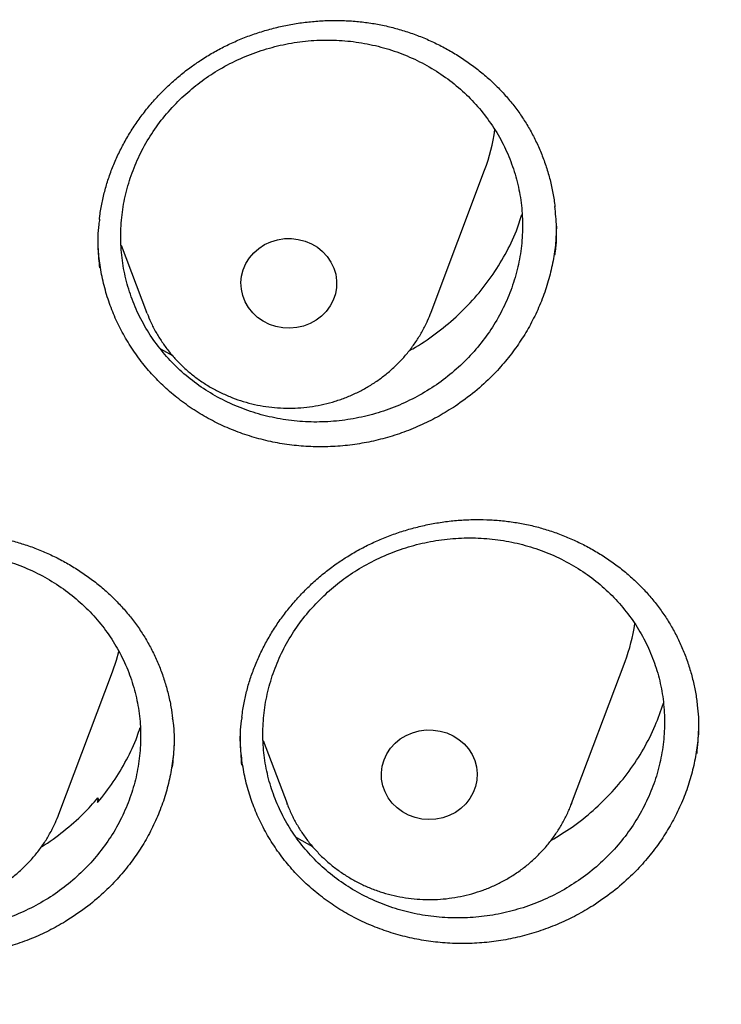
# Model space of a CAD drawing. Header units: millimetres. Extents: x 8 to 806, y 12 to 1720.
# Tile 119 of 128: x 421.44 to 427.3, y 1567.33 to 1575.56. Entities that reach past the tile are written whole.
import ezdxf

# ---------------------------------------------------------------- set-up
doc = ezdxf.new("R2010")
doc.units = ezdxf.units.MM

msp = doc.modelspace()

# ---------------------------------------------------------------- linework, layer by layer
at = {"color": 7, "linetype": 'Continuous', "lineweight": 30}
for p, q in [((424.8751, 1573.1152), (425.3221, 1574.3035)), ((422.2877, 1573.6766), (422.4989, 1573.1152)), ((422.5024, 1573.106), (422.4989, 1573.1152)), ((422.615, 1572.8085), (422.7149, 1572.7538)), ((426.0481, 1569.0081), (426.4951, 1570.1963)), ((421.7667, 1568.9208), (422.2137, 1570.109)), ((423.4736, 1569.5351), (423.6719, 1569.0081)), ((422.0925, 1569.0553), (422.09, 1569.0178)), ((422.0925, 1569.0553), (422.0969, 1569.0262)), ((423.6742, 1569.0021), (423.6719, 1569.0081)), ((426.0498, 1569.0129), (426.0481, 1569.0081)), ((423.7508, 1568.7249), (423.8857, 1568.6486))]:
    msp.add_line(p, q, dxfattribs=at)
at = {"color": 7, "linetype": 'Continuous', "lineweight": 30, "flags": 128}
for points in [[(424.0629, 1573.4851), (424.0788, 1573.4324), (424.0863, 1573.378), (424.0854, 1573.3233), (424.076, 1573.2692), (424.0582, 1573.217), (424.0326, 1573.1678), (423.9996, 1573.1226), (423.9599, 1573.0824), (423.9144, 1573.048), (423.8641, 1573.0202), (423.81, 1572.9996), (423.7532, 1572.9866), (423.6951, 1572.9815), (423.6368, 1572.9844), (423.5795, 1572.9952), (423.5246, 1573.0138), (423.4731, 1573.0396), (423.4262, 1573.0722), (423.3848, 1573.1109), (423.3499, 1573.1548), (423.3221, 1573.203), (423.3021, 1573.2545), (423.2904, 1573.3081), (423.287, 1573.3628), (423.2922, 1573.4174), (423.3059, 1573.4707), (423.3276, 1573.5215), (423.357, 1573.5688), (423.3935, 1573.6117), (423.4361, 1573.649), (423.4842, 1573.6802), (423.5365, 1573.7044), (423.5921, 1573.7213), (423.6497, 1573.7304), (423.7081, 1573.7315), (423.766, 1573.7246), (423.8223, 1573.7099), (423.8756, 1573.6876), (423.925, 1573.6583), (423.9693, 1573.6226), (424.0075, 1573.5812), (424.0389, 1573.5351), (424.0629, 1573.4851)], [(422.2137, 1570.109), (422.2469, 1570.2069), (422.267, 1570.2801)], [(425.2539, 1569.3148), (425.2598, 1569.2603), (425.2572, 1569.2055), (425.2461, 1569.1517), (425.2268, 1569.1), (425.1997, 1569.0515), (425.1654, 1569.0072), (425.1245, 1568.9681), (425.078, 1568.9349), (425.0268, 1568.9085), (424.9721, 1568.8894), (424.915, 1568.8779), (424.8567, 1568.8743), (424.7985, 1568.8788), (424.7416, 1568.8911), (424.6873, 1568.9111), (424.6366, 1568.9383), (424.5906, 1568.9721), (424.5505, 1569.0119), (424.5169, 1569.0567), (424.4906, 1569.1056), (424.4722, 1569.1576), (424.462, 1569.2116), (424.4604, 1569.2663), (424.4672, 1569.3208), (424.4825, 1569.3736), (424.5057, 1569.4239), (424.5366, 1569.4704), (424.5743, 1569.5123), (424.6181, 1569.5485), (424.6671, 1569.5783), (424.7201, 1569.6012), (424.7762, 1569.6165), (424.834, 1569.6241), (424.8924, 1569.6236), (424.9501, 1569.6152), (425.0059, 1569.599), (425.0586, 1569.5754), (425.107, 1569.5448), (425.1502, 1569.5079), (425.1872, 1569.4655), (425.2172, 1569.4185), (425.2396, 1569.3679), (425.2539, 1569.3148)]]:
    msp.add_lwpolyline(points, dxfattribs=at)
at = {"color": 7, "linetype": 'Continuous', "lineweight": 30}
for centre, radius, start, end in [((423.8788, 1574.8473), 1.5424, 339.35549, 352.29956), ((425.0498, 1570.7407), 1.5444, 339.36284, 351.47138)]:
    msp.add_arc(centre, radius, start, end, dxfattribs=at)
for points, knots in [([(366.6757, 1568.5809), (366.6816, 1568.6373), (366.7036, 1568.847), (366.7493, 1569.2092), (366.8128, 1569.6676), (366.8842, 1570.125), (366.9627, 1570.5813), (367.0486, 1571.0364), (367.1418, 1571.4903), (367.2422, 1571.9428), (367.3499, 1572.3939), (367.4648, 1572.8434), (367.587, 1573.2912), (367.7163, 1573.7372), (367.8527, 1574.1814), (367.9962, 1574.6236), (368.1469, 1575.0637), (368.3045, 1575.5016), (368.4692, 1575.9373), (368.6409, 1576.3705), (368.8194, 1576.8013), (369.0049, 1577.2296), (369.1972, 1577.6552), (369.3964, 1578.078), (369.6023, 1578.4979), (369.8149, 1578.9149), (370.0342, 1579.3288), (370.26, 1579.7397), (370.4925, 1580.1472), (370.7315, 1580.5515), (370.9769, 1580.9523), (371.2287, 1581.3496), (371.4869, 1581.7433), (371.7514, 1582.1333), (372.0221, 1582.5196), (372.2989, 1582.902), (372.5819, 1583.2804), (372.8709, 1583.6548), (373.1659, 1584.025), (373.4667, 1584.3911), (373.7735, 1584.7529), (374.0859, 1585.1103), (374.4041, 1585.4633), (374.7279, 1585.8117), (375.0573, 1586.1555), (375.3922, 1586.4946), (375.7324, 1586.829), (376.078, 1587.1585), (376.4288, 1587.4831), (376.7848, 1587.8027), (377.1459, 1588.1173), (377.5119, 1588.4267), (377.8829, 1588.731), (378.2588, 1589.0299), (378.6394, 1589.3235), (379.0246, 1589.6118), (379.4145, 1589.8945), (379.8088, 1590.1717), (380.2075, 1590.4433), (380.6106, 1590.7093), (381.0179, 1590.9695), (381.4293, 1591.224), (381.8447, 1591.4726), (382.2641, 1591.7154), (382.6873, 1591.9522), (383.1143, 1592.183), (383.5449, 1592.4077), (383.9791, 1592.6263), (384.4167, 1592.8388), (384.8577, 1593.0451), (385.302, 1593.2452), (385.7494, 1593.4389), (386.1999, 1593.6263), (386.6533, 1593.8074), (387.1096, 1593.982), (387.5686, 1594.1501), (388.0303, 1594.3118), (388.4945, 1594.4669), (388.9612, 1594.6155), (389.4301, 1594.7574), (389.9013, 1594.8928), (390.3747, 1595.0214), (390.85, 1595.1434), (391.3273, 1595.2586), (391.8063, 1595.3671), (392.287, 1595.4689), (392.7693, 1595.5638), (393.2531, 1595.6519), (393.7382, 1595.7332), (394.2246, 1595.8076), (394.7121, 1595.8751), (395.2006, 1595.9358), (395.6901, 1595.9896), (396.1804, 1596.0364), (396.6713, 1596.0763), (397.1629, 1596.1093), (397.6549, 1596.1354), (398.1473, 1596.1545), (398.6399, 1596.1667), (399.1327, 1596.1719), (399.6255, 1596.1701), (400.1182, 1596.1614), (400.6107, 1596.1457), (401.1029, 1596.1231), (401.5947, 1596.0936), (402.086, 1596.0571), (402.5766, 1596.0137), (403.0665, 1595.9634), (403.5555, 1595.9061), (404.0435, 1595.842), (404.5305, 1595.771), (405.0162, 1595.6931), (405.5007, 1595.6084), (405.9837, 1595.5168), (406.4652, 1595.4185), (406.9451, 1595.3133), (407.4233, 1595.2014), (407.8996, 1595.0828), (408.3739, 1594.9575), (408.8462, 1594.8255), (409.3163, 1594.6868), (409.7841, 1594.5415), (410.2495, 1594.3896), (410.7125, 1594.2312), (411.1728, 1594.0663), (411.6305, 1593.8949), (412.0853, 1593.717), (412.5373, 1593.5328), (412.9862, 1593.3422), (413.432, 1593.1452), (413.8747, 1592.9421), (414.314, 1592.7326), (414.7499, 1592.5171), (415.1823, 1592.2953), (415.6111, 1592.0675), (416.0362, 1591.8337), (416.4574, 1591.5939), (416.8748, 1591.3482), (417.2882, 1591.0967), (417.6976, 1590.8393), (418.1027, 1590.5762), (418.5036, 1590.3074), (418.9001, 1590.0329), (419.2922, 1589.7529), (419.6797, 1589.4674), (420.0626, 1589.1765), (420.4408, 1588.8802), (420.8142, 1588.5786), (421.1828, 1588.2717), (421.5463, 1587.9597), (421.9049, 1587.6426), (422.2582, 1587.3205), (422.6064, 1586.9934), (422.9493, 1586.6615), (423.2869, 1586.3247), (423.6189, 1585.9832), (423.9455, 1585.6371), (424.2665, 1585.2864), (424.5818, 1584.9312), (424.8914, 1584.5716), (425.1952, 1584.2076), (425.4931, 1583.8395), (425.7851, 1583.4671), (426.071, 1583.0907), (426.3509, 1582.7103), (426.6247, 1582.326), (426.8923, 1581.9378), (427.1536, 1581.546), (427.4085, 1581.1504), (427.6572, 1580.7514), (427.8993, 1580.3488), (428.135, 1579.9429), (428.3642, 1579.5337), (428.5868, 1579.1213), (428.8027, 1578.7059), (429.0119, 1578.2874), (429.2144, 1577.866), (429.4101, 1577.4418), (429.599, 1577.0149), (429.781, 1576.5854), (429.9562, 1576.1533), (430.1243, 1575.7188), (430.2855, 1575.282), (430.4396, 1574.843), (430.5867, 1574.4019), (430.7267, 1573.9587), (430.8595, 1573.5136), (430.9852, 1573.0666), (431.1037, 1572.618), (431.215, 1572.1677), (431.3191, 1571.7159), (431.4159, 1571.2627), (431.5054, 1570.8082), (431.5876, 1570.3524), (431.6626, 1569.8956), (431.7297, 1569.4377), (431.776, 1569.0945), (431.7977, 1568.9038), (431.8019, 1568.8663)], [0, 0, 0, 0, 0.001889, 0.007029, 0.012169, 0.01731, 0.02245, 0.02759, 0.03273, 0.03787, 0.04301, 0.04815, 0.05329, 0.05843, 0.06357, 0.06871, 0.073849, 0.078989, 0.084129, 0.089269, 0.094408, 0.099548, 0.104688, 0.109827, 0.114967, 0.120106, 0.125246, 0.130385, 0.135524, 0.140664, 0.145803, 0.150942, 0.156081, 0.16122, 0.166359, 0.171498, 0.176637, 0.181776, 0.186915, 0.192054, 0.197193, 0.202331, 0.20747, 0.212609, 0.217747, 0.222886, 0.228024, 0.233163, 0.238301, 0.24344, 0.248578, 0.253716, 0.258855, 0.263993, 0.269131, 0.274269, 0.279407, 0.284545, 0.289683, 0.294821, 0.299959, 0.305097, 0.310235, 0.315373, 0.320511, 0.325648, 0.330786, 0.335924, 0.341061, 0.346199, 0.351337, 0.356474, 0.361612, 0.36675, 0.371887, 0.377025, 0.382162, 0.3873, 0.392437, 0.397575, 0.402712, 0.407849, 0.412987, 0.418124, 0.423262, 0.428399, 0.433536, 0.438674, 0.443811, 0.448948, 0.454085, 0.459223, 0.46436, 0.469497, 0.474635, 0.479772, 0.484909, 0.490046, 0.495184, 0.500321, 0.505458, 0.510595, 0.515733, 0.52087, 0.526007, 0.531144, 0.536282, 0.541419, 0.546556, 0.551693, 0.556831, 0.561968, 0.567105, 0.572243, 0.57738, 0.582517, 0.587654, 0.592792, 0.597929, 0.603067, 0.608204, 0.613341, 0.618479, 0.623616, 0.628754, 0.633891, 0.639028, 0.644166, 0.649304, 0.654441, 0.659579, 0.664716, 0.669854, 0.674991, 0.680129, 0.685267, 0.690405, 0.695542, 0.70068, 0.705818, 0.710956, 0.716094, 0.721231, 0.726369, 0.731507, 0.736645, 0.741783, 0.746922, 0.75206, 0.757198, 0.762336, 0.767474, 0.772613, 0.777751, 0.782889, 0.788028, 0.793166, 0.798305, 0.803443, 0.808582, 0.813721, 0.818859, 0.823998, 0.829137, 0.834276, 0.839414, 0.844553, 0.849692, 0.854831, 0.859971, 0.86511, 0.870249, 0.875388, 0.880527, 0.885667, 0.890806, 0.895945, 0.901085, 0.906224, 0.911364, 0.916503, 0.921643, 0.926783, 0.931922, 0.937062, 0.942202, 0.947342, 0.952482, 0.957622, 0.962761, 0.967901, 0.973041, 0.978181, 0.983321, 0.988461, 0.993602, 0.998742, 1, 1, 1, 1]), ([(422.9525, 1575.2233), (422.969, 1575.2339), (423.018, 1575.2653), (423.1027, 1575.3134), (423.2078, 1575.3656), (423.3166, 1575.4119), (423.4287, 1575.4522), (423.5435, 1575.4861), (423.6604, 1575.5135), (423.7789, 1575.5341), (423.8982, 1575.5479), (424.0177, 1575.5547), (424.1367, 1575.5545), (424.2545, 1575.5473), (424.3706, 1575.5332), (424.4845, 1575.5123), (424.5964, 1575.4845), (424.7065, 1575.45), (424.815, 1575.4088), (424.9214, 1575.3608), (425.0249, 1575.3064), (425.1249, 1575.2458), (425.2207, 1575.1794), (425.3116, 1575.1077), (425.3971, 1575.031), (425.4766, 1574.9499), (425.5497, 1574.865), (425.6162, 1574.7763), (425.6763, 1574.6839), (425.7303, 1574.5874), (425.7783, 1574.4869), (425.8198, 1574.3828), (425.8548, 1574.2757), (425.8824, 1574.1661), (425.9006, 1574.0731), (425.9068, 1574.0164), (425.9089, 1573.9973)], [0, 0, 0, 0, 0.014959, 0.044671, 0.074525, 0.104585, 0.134829, 0.165222, 0.19572, 0.226273, 0.256817, 0.287289, 0.317636, 0.347816, 0.377794, 0.407532, 0.437121, 0.466989, 0.497185, 0.527652, 0.558322, 0.589117, 0.619953, 0.650722, 0.681341, 0.71174, 0.741864, 0.771677, 0.801369, 0.831335, 0.861574, 0.892048, 0.922708, 0.953497, 0.984357, 1, 1, 1, 1]), ([(422.7933, 1574.9089), (422.7497, 1574.8648), (422.6622, 1574.7763), (422.5514, 1574.6275), (422.457, 1574.4693), (422.3824, 1574.3021), (422.3274, 1574.1286), (422.2929, 1573.951), (422.28, 1573.7713), (422.288, 1573.5919), (422.3169, 1573.4151), (422.3671, 1573.2432), (422.4371, 1573.0782), (422.5262, 1572.9222), (422.6338, 1572.7774), (422.7579, 1572.6454), (422.897, 1572.5276), (423.0499, 1572.4262), (423.2141, 1572.3418), (423.3877, 1572.2756), (423.5687, 1572.229), (423.7546, 1572.2019), (423.9431, 1572.1946), (424.1319, 1572.208), (424.3185, 1572.2413), (424.5008, 1572.2939), (424.6761, 1572.366), (424.8424, 1572.4559), (424.9978, 1572.5626), (425.1397, 1572.6852), (425.2669, 1572.8216), (425.3778, 1572.9703), (425.4704, 1573.1296), (425.5441, 1573.2971), (425.598, 1573.4709), (425.6307, 1573.6489), (425.6425, 1573.8286), (425.6334, 1574.0078), (425.6026, 1574.1843), (425.5514, 1574.3559), (425.4803, 1574.5205), (425.3896, 1574.6756), (425.2811, 1574.8198), (425.1562, 1574.9511), (425.0158, 1575.0676), (424.8623, 1575.1681), (424.6975, 1575.2515), (424.5232, 1575.3161), (424.3419, 1575.3617), (424.1558, 1575.3878), (423.9672, 1575.3933), (423.7784, 1575.3788), (423.5919, 1575.3445), (423.4102, 1575.2901), (423.2353, 1575.2172), (423.0731, 1575.128), (422.9242, 1575.0258), (422.837, 1574.9479), (422.7933, 1574.9089)], [0, 0, 0, 0, 0.017883, 0.035824, 0.053707, 0.071591, 0.089532, 0.107415, 0.12529, 0.143222, 0.161097, 0.178963, 0.196886, 0.214752, 0.232615, 0.250534, 0.268397, 0.286264, 0.304187, 0.322054, 0.33993, 0.357863, 0.375739, 0.393625, 0.411569, 0.429455, 0.447349, 0.4653, 0.483194, 0.501088, 0.51904, 0.536934, 0.554822, 0.572768, 0.590656, 0.608534, 0.62647, 0.644348, 0.662216, 0.680141, 0.69801, 0.715873, 0.733793, 0.751656, 0.769521, 0.787442, 0.805307, 0.82318, 0.841109, 0.858982, 0.876865, 0.894806, 0.912689, 0.930581, 0.94853, 0.966422, 0.983211, 1, 1, 1, 1]), ([(422.1051, 1573.8915), (422.106, 1573.9015), (422.1105, 1573.9484), (422.1257, 1574.0312), (422.151, 1574.1394), (422.184, 1574.2463), (422.2239, 1574.3521), (422.2711, 1574.4564), (422.3251, 1574.5586), (422.3859, 1574.6581), (422.453, 1574.7544), (422.5261, 1574.8469), (422.6049, 1574.9349), (422.6889, 1575.0181), (422.7776, 1575.0959), (422.8655, 1575.1646), (422.9253, 1575.205), (422.9525, 1575.2233)], [0, 0, 0, 0, 0.019099, 0.089233, 0.158733, 0.228313, 0.298716, 0.369628, 0.440954, 0.512582, 0.584385, 0.656218, 0.727914, 0.799354, 0.870435, 0.941083, 1, 1, 1, 1]), ([(425.909, 1573.595), (425.9106, 1573.6046), (425.9235, 1573.682), (425.9263, 1573.8183), (425.9149, 1573.943), (425.9096, 1574)], [0, 0, 0, 0, 0.071814, 0.576395, 1, 1, 1, 1]), ([(424.6954, 1572.7968), (424.704, 1572.8012), (424.7799, 1572.8398), (424.9114, 1572.9321), (425.0863, 1573.0731), (425.2425, 1573.2337), (425.3803, 1573.4087), (425.4965, 1573.597), (425.5823, 1573.7721), (425.6191, 1573.8865), (425.6337, 1573.9318)], [0, 0, 0, 0, 0.018983, 0.1666963, 0.3139403, 0.4612107, 0.6089504, 0.7562213, 0.9035757, 1, 1, 1, 1]), ([(422.1063, 1573.8938), (422.1039, 1573.879), (422.0905, 1573.7965), (422.0878, 1573.6595), (422.1, 1573.5393), (422.1054, 1573.4868)], [0, 0, 0, 0, 0.109646, 0.610538, 1, 1, 1, 1]), ([(425.9219, 1573.835), (425.9203, 1573.7883), (425.917, 1573.6911), (425.8953, 1573.5443), (425.8609, 1573.394), (425.8126, 1573.2454), (425.7514, 1573.1008), (425.6784, 1572.9626), (425.5938, 1572.8304), (425.4971, 1572.7039), (425.3802, 1572.5753), (425.2422, 1572.4476), (425.1327, 1572.3698), (425.0777, 1572.3306)], [0, 0, 0, 0, 0.0798288, 0.1661545, 0.252481, 0.3413123, 0.4301434, 0.5164764, 0.6028102, 0.691643, 0.7804758, 0.8896291, 1, 1, 1, 1]), ([(425.0777, 1572.3306), (425.033, 1572.3023), (424.9436, 1572.2456), (424.7996, 1572.1734), (424.6493, 1572.1114), (424.494, 1572.0616), (424.3365, 1572.0248), (424.1764, 1572.0005), (424.0135, 1571.9891), (423.8507, 1571.9907), (423.6907, 1572.0053), (423.533, 1572.0326), (423.3772, 1572.0729), (423.226, 1572.1257), (423.082, 1572.19), (422.9445, 1572.2655), (422.8134, 1572.3528), (422.6907, 1572.4506), (422.5785, 1572.5572), (422.4761, 1572.6726), (422.3838, 1572.7973), (422.3032, 1572.9292), (422.2355, 1573.0661), (422.1802, 1573.2081), (422.1373, 1573.3557), (422.1084, 1573.5067), (422.0931, 1573.6419), (422.0931, 1573.7262), (422.0931, 1573.7601)], [0, 0, 0, 0, 0.038405, 0.0768114, 0.1163214, 0.1558306, 0.1944018, 0.2329739, 0.2726746, 0.3123752, 0.3508573, 0.3893392, 0.4289465, 0.4685531, 0.5069246, 0.5452964, 0.5847813, 0.6242667, 0.6626865, 0.7011064, 0.7406467, 0.7801869, 0.8185426, 0.8568983, 0.8963688, 0.9358394, 0.9742022, 1, 1, 1, 1]), ([(422.503, 1573.1058), (422.513, 1573.0808), (422.5346, 1573.0269), (422.5761, 1572.9474), (422.6255, 1572.8674), (422.6812, 1572.7912), (422.7428, 1572.7193), (422.8099, 1572.6522), (422.8823, 1572.5901), (422.9594, 1572.5336), (423.0408, 1572.4829), (423.1261, 1572.4383), (423.2148, 1572.4001), (423.3063, 1572.3685), (423.4002, 1572.3438), (423.4958, 1572.3261), (423.5926, 1572.3155), (423.69, 1572.3121), (423.7875, 1572.316), (423.8845, 1572.327), (423.9803, 1572.3453), (424.0743, 1572.3706), (424.1661, 1572.4028), (424.2551, 1572.4417), (424.3407, 1572.4872), (424.4224, 1572.5389), (424.4997, 1572.5965), (424.5721, 1572.6597), (424.6392, 1572.728), (424.7006, 1572.8011), (424.7559, 1572.8785), (424.8047, 1572.9597), (424.8448, 1573.0385), (424.8652, 1573.0914), (424.8743, 1573.1149)], [0, 0, 0, 0, 0.026847, 0.058009, 0.08921, 0.120455, 0.15175, 0.183098, 0.214502, 0.245962, 0.277478, 0.309048, 0.340668, 0.372335, 0.404044, 0.43579, 0.467567, 0.499371, 0.531194, 0.563029, 0.594869, 0.626707, 0.658535, 0.690347, 0.722134, 0.75389, 0.785608, 0.81728, 0.848903, 0.880471, 0.91198, 0.943429, 0.974818, 1, 1, 1, 1]), ([(424.1787, 1571.0751), (424.1954, 1571.0853), (424.2451, 1571.1156), (424.3309, 1571.1618), (424.4372, 1571.2117), (424.5469, 1571.2556), (424.6598, 1571.2935), (424.7753, 1571.325), (424.8927, 1571.35), (425.0115, 1571.3682), (425.131, 1571.3796), (425.2505, 1571.384), (425.3693, 1571.3815), (425.4868, 1571.3721), (425.6024, 1571.3558), (425.7156, 1571.3328), (425.8266, 1571.303), (425.9358, 1571.2666), (426.0431, 1571.2234), (426.1482, 1571.1737), (426.2502, 1571.1176), (426.3486, 1571.0554), (426.4426, 1570.9875), (426.5317, 1570.9144), (426.6152, 1570.8365), (426.6926, 1570.7543), (426.7635, 1570.6684), (426.8278, 1570.5789), (426.8856, 1570.4858), (426.9372, 1570.3888), (426.9826, 1570.2879), (427.0216, 1570.1836), (427.0539, 1570.0764), (427.0786, 1569.9667), (427.0933, 1569.8844), (427.0974, 1569.8385), (427.0981, 1569.8301)], [0, 0, 0, 0, 0.0150913, 0.0450412, 0.0751348, 0.105438, 0.1359275, 0.1665689, 0.1973186, 0.2281258, 0.2589269, 0.2896564, 0.3202628, 0.3507013, 0.3809375, 0.4109337, 0.4407794, 0.4709101, 0.5013732, 0.5321116, 0.563056, 0.5941278, 0.6252431, 0.6562928, 0.6871931, 0.717874, 0.7482786, 0.7783722, 0.8083429, 0.8385882, 0.8691094, 0.8998667, 0.9308108, 0.9618846, 0.9930267, 1, 1, 1, 1]), ([(419.8213, 1570.9807), (419.8381, 1570.9905), (419.8883, 1571.0199), (419.9748, 1571.0645), (420.0817, 1571.1124), (420.1921, 1571.1543), (420.3056, 1571.19), (420.4215, 1571.2193), (420.5393, 1571.2421), (420.6584, 1571.2581), (420.778, 1571.2672), (420.8976, 1571.2694), (421.0163, 1571.2647), (421.1337, 1571.253), (421.249, 1571.2346), (421.3618, 1571.2094), (421.4723, 1571.1775), (421.5809, 1571.139), (421.6876, 1571.0938), (421.7918, 1571.0421), (421.8929, 1570.984), (421.9903, 1570.92), (422.0833, 1570.8503), (422.1712, 1570.7754), (422.2534, 1570.6959), (422.3295, 1570.6123), (422.3991, 1570.525), (422.4619, 1570.4343), (422.5182, 1570.3401), (422.5683, 1570.2421), (422.6122, 1570.1403), (422.6495, 1570.0352), (422.6798, 1569.9273), (422.7028, 1569.8219), (422.712, 1569.752), (422.7163, 1569.7193)], [0, 0, 0, 0, 0.015252, 0.0455323, 0.0759576, 0.1065945, 0.1374194, 0.1683975, 0.1994845, 0.2306292, 0.2617668, 0.2928313, 0.3237704, 0.3545389, 0.3851019, 0.4154207, 0.4455861, 0.4760397, 0.5068299, 0.5378988, 0.5691766, 0.600584, 0.6320359, 0.6634222, 0.6946578, 0.7256717, 0.7564064, 0.7868273, 0.8171326, 0.8477155, 0.8785773, 0.9096781, 0.9409681, 0.9723899, 1, 1, 1, 1]), ([(423.9782, 1570.7456), (423.9346, 1570.7015), (423.8473, 1570.6132), (423.7367, 1570.4648), (423.6426, 1570.3071), (423.5683, 1570.1405), (423.5136, 1569.9678), (423.4793, 1569.7909), (423.4666, 1569.6122), (423.4748, 1569.4338), (423.5039, 1569.2581), (423.5543, 1569.0873), (423.6245, 1568.9234), (423.7137, 1568.7685), (423.8214, 1568.6248), (423.9457, 1568.4939), (424.0849, 1568.3772), (424.2379, 1568.2768), (424.4022, 1568.1935), (424.5758, 1568.1282), (424.7569, 1568.0824), (424.9428, 1568.0561), (425.1313, 1568.0496), (425.3201, 1568.0636), (425.5067, 1568.0974), (425.6888, 1568.1504), (425.864, 1568.2228), (426.0302, 1568.3128), (426.1854, 1568.4195), (426.3271, 1568.542), (426.4541, 1568.6783), (426.5648, 1568.8265), (426.6571, 1568.9853), (426.7305, 1569.1522), (426.7841, 1569.3253), (426.8166, 1569.5024), (426.8282, 1569.6812), (426.8188, 1569.8595), (426.7879, 1570.0349), (426.7365, 1570.2054), (426.6652, 1570.3688), (426.5744, 1570.5228), (426.4658, 1570.6658), (426.3407, 1570.7961), (426.2002, 1570.9114), (426.0466, 1571.0109), (425.8818, 1571.0933), (425.7074, 1571.157), (425.5261, 1571.2018), (425.3399, 1571.227), (425.1513, 1571.2318), (424.9626, 1571.2167), (424.7761, 1571.182), (424.5945, 1571.1272), (424.4197, 1571.054), (424.2576, 1570.9646), (424.1089, 1570.8624), (424.0217, 1570.7845), (423.9782, 1570.7456)], [0, 0, 0, 0, 0.017878, 0.035813, 0.05369, 0.071569, 0.089504, 0.107382, 0.125252, 0.143179, 0.161048, 0.178912, 0.196832, 0.214696, 0.23256, 0.250481, 0.268345, 0.286216, 0.304144, 0.322015, 0.339896, 0.357835, 0.375717, 0.393607, 0.411555, 0.429446, 0.447341, 0.465293, 0.483188, 0.50108, 0.519029, 0.536921, 0.554805, 0.572745, 0.590628, 0.608501, 0.626431, 0.644303, 0.662168, 0.68009, 0.697955, 0.715818, 0.733738, 0.751601, 0.769469, 0.787395, 0.805263, 0.823141, 0.841076, 0.858954, 0.876843, 0.894788, 0.912677, 0.930571, 0.948523, 0.966417, 0.983209, 1, 1, 1, 1]), ([(419.6056, 1570.6354), (419.5621, 1570.5915), (419.475, 1570.5038), (419.3648, 1570.3562), (419.271, 1570.1993), (419.1969, 1570.0334), (419.1425, 1569.8613), (419.1084, 1569.6851), (419.0959, 1569.5068), (419.1043, 1569.3289), (419.1336, 1569.1535), (419.1841, 1568.9829), (419.2544, 1568.8192), (419.3436, 1568.6643), (419.4514, 1568.5206), (419.5756, 1568.3895), (419.7147, 1568.2726), (419.8676, 1568.1719), (420.0318, 1568.0881), (420.2052, 1568.0223), (420.3861, 1567.976), (420.5717, 1567.9491), (420.76, 1567.9418), (420.9484, 1567.9551), (421.1347, 1567.9881), (421.3165, 1568.0403), (421.4913, 1568.1117), (421.6571, 1568.2009), (421.8119, 1568.3067), (421.9533, 1568.4283), (422.08, 1568.5637), (422.1903, 1568.7111), (422.2823, 1568.8691), (422.3554, 1569.0354), (422.4088, 1569.2077), (422.441, 1569.3843), (422.4524, 1569.5625), (422.4429, 1569.7404), (422.4118, 1569.9155), (422.3602, 1570.0858), (422.2889, 1570.2491), (422.198, 1570.4031), (422.0894, 1570.5461), (421.9644, 1570.6766), (421.8239, 1570.7921), (421.6704, 1570.892), (421.5057, 1570.9748), (421.3316, 1571.039), (421.1504, 1571.0843), (420.9646, 1571.1102), (420.7762, 1571.1157), (420.5878, 1571.1013), (420.4017, 1571.0674), (420.2204, 1571.0135), (420.046, 1570.9411), (419.8843, 1570.8526), (419.7359, 1570.7513), (419.649, 1570.674), (419.6056, 1570.6354)], [0, 0, 0, 0, 0.017879, 0.035815, 0.053694, 0.071573, 0.089509, 0.107388, 0.12526, 0.143189, 0.161061, 0.178928, 0.196851, 0.214718, 0.232584, 0.250507, 0.268373, 0.286245, 0.304174, 0.322045, 0.339926, 0.357863, 0.375743, 0.393631, 0.411577, 0.429465, 0.447357, 0.465306, 0.483198, 0.501088, 0.519036, 0.536926, 0.554809, 0.57275, 0.590633, 0.608508, 0.626439, 0.644314, 0.662182, 0.680106, 0.697974, 0.71584, 0.733762, 0.751628, 0.769498, 0.787424, 0.805294, 0.823171, 0.841105, 0.858983, 0.876869, 0.894812, 0.912698, 0.930589, 0.948538, 0.966429, 0.983215, 1, 1, 1, 1]), ([(423.295, 1569.7313), (423.2975, 1569.7527), (423.3041, 1569.8107), (423.3231, 1569.9041), (423.3511, 1570.0113), (423.3866, 1570.117), (423.429, 1570.2213), (423.4785, 1570.3242), (423.5349, 1570.4248), (423.5979, 1570.5226), (423.6673, 1570.6171), (423.7425, 1570.7077), (423.8233, 1570.7938), (423.9091, 1570.875), (423.9996, 1570.9508), (424.0894, 1571.0177), (424.1506, 1571.0571), (424.1787, 1571.0751)], [0, 0, 0, 0, 0.0400765, 0.1086801, 0.1766537, 0.244664, 0.3134813, 0.3827937, 0.452511, 0.5225232, 0.5927064, 0.6629205, 0.7330018, 0.8028324, 0.8723134, 0.9413703, 1, 1, 1, 1]), ([(425.8765, 1568.7013), (425.9361, 1568.7371), (426.06, 1568.8116), (426.2312, 1568.9486), (426.3909, 1569.1052), (426.5319, 1569.2774), (426.6521, 1569.4627), (426.7492, 1569.6535), (426.7942, 1569.7854), (426.8158, 1569.8487)], [0, 0, 0, 0, 0.1350022, 0.280857, 0.4267689, 0.5731458, 0.7190582, 0.865065, 1, 1, 1, 1]), ([(427.0966, 1569.4259), (427.1024, 1569.4937), (427.1138, 1569.629), (427.1117, 1569.766), (427.1002, 1569.8328), (427.1001, 1569.8332)], [0, 0, 0, 0, 0.499362, 0.997145, 1, 1, 1, 1]), ([(422.7155, 1569.3135), (422.7211, 1569.3695), (422.7335, 1569.4929), (422.7315, 1569.6303), (422.7184, 1569.7095), (422.7163, 1569.7221)], [0, 0, 0, 0, 0.410875, 0.906191, 1, 1, 1, 1]), ([(423.2944, 1569.734), (423.2939, 1569.7312), (423.2812, 1569.6612), (423.2768, 1569.5255), (423.2869, 1569.3944), (423.2918, 1569.3307)], [0, 0, 0, 0, 0.021145, 0.524232, 1, 1, 1, 1]), ([(422.09, 1569.0178), (422.135, 1569.0742), (422.2252, 1569.1874), (422.3334, 1569.3732), (422.4078, 1569.5264), (422.4365, 1569.6194), (422.4444, 1569.6451)], [0, 0, 0, 0, 0.2955617, 0.5920603, 0.887623, 1, 1, 1, 1]), ([(427.1091, 1569.7063), (427.1095, 1569.6873), (427.1111, 1569.6167), (427.0995, 1569.4958), (427.0747, 1569.3449), (427.0361, 1569.1961), (426.9841, 1569.0491), (426.9192, 1568.9065), (426.8427, 1568.7706), (426.7548, 1568.6408), (426.6549, 1568.5169), (426.535, 1568.3916), (426.3942, 1568.2676), (426.2833, 1568.1926), (426.2275, 1568.1549)], [0, 0, 0, 0, 0.031447, 0.116754, 0.199678, 0.282603, 0.367935, 0.453267, 0.53618, 0.619093, 0.704407, 0.78972, 0.89428, 1, 1, 1, 1]), ([(422.7283, 1569.5846), (422.7286, 1569.5558), (422.7293, 1569.4754), (422.7151, 1569.345), (422.6876, 1569.1947), (422.6464, 1569.0468), (422.5919, 1568.9009), (422.5246, 1568.7597), (422.4458, 1568.6254), (422.3556, 1568.4975), (422.2537, 1568.3757), (422.1318, 1568.253), (421.9891, 1568.1322), (421.8772, 1568.0596), (421.8209, 1568.0231)], [0, 0, 0, 0, 0.046899, 0.130886, 0.212536, 0.294187, 0.378208, 0.462229, 0.543862, 0.625495, 0.709493, 0.79349, 0.896178, 1, 1, 1, 1]), ([(426.2275, 1568.1549), (426.182, 1568.1275), (426.0912, 1568.0729), (425.9455, 1568.0039), (425.7936, 1567.9452), (425.6371, 1567.8988), (425.4787, 1567.8654), (425.3182, 1567.8446), (425.1553, 1567.8366), (424.9928, 1567.8416), (424.8333, 1567.8594), (424.6765, 1567.8898), (424.5219, 1567.9332), (424.3722, 1567.9889), (424.23, 1568.0559), (424.0947, 1568.1339), (423.9658, 1568.2235), (423.8458, 1568.3234), (423.7364, 1568.4319), (423.6371, 1568.5489), (423.5481, 1568.675), (423.471, 1568.808), (423.4069, 1568.9457), (423.3553, 1569.0882), (423.3162, 1569.2361), (423.2914, 1569.387), (423.2802, 1569.5071), (423.2816, 1569.5761), (423.282, 1569.5949)], [0, 0, 0, 0, 0.038876, 0.077753, 0.11775, 0.157746, 0.196741, 0.235736, 0.275872, 0.316007, 0.354925, 0.393843, 0.433898, 0.473952, 0.512767, 0.551582, 0.591523, 0.631465, 0.670331, 0.709196, 0.749196, 0.789195, 0.827991, 0.866787, 0.906711, 0.946635, 0.985426, 1, 1, 1, 1]), ([(421.8209, 1568.0231), (421.775, 1567.9967), (421.6832, 1567.9438), (421.5361, 1567.8777), (421.3831, 1567.822), (421.2257, 1567.7789), (421.0669, 1567.7488), (420.9062, 1567.7313), (420.7433, 1567.7266), (420.581, 1567.7349), (420.422, 1567.756), (420.2659, 1567.7896), (420.1122, 1567.8361), (419.9637, 1567.8948), (419.8228, 1567.9646), (419.6889, 1568.0453), (419.5618, 1568.1375), (419.4436, 1568.2397), (419.3362, 1568.3503), (419.2391, 1568.4692), (419.1523, 1568.597), (419.0775, 1568.7315), (419.0159, 1568.8703), (418.9666, 1569.0138), (418.9305, 1569.1624), (418.9074, 1569.31), (418.9032, 1569.4079), (418.9013, 1569.4543)], [0, 0, 0, 0, 0.039616, 0.079234, 0.119997, 0.16076, 0.200428, 0.240098, 0.280928, 0.321758, 0.361345, 0.400933, 0.441677, 0.482421, 0.521906, 0.561391, 0.602021, 0.642651, 0.682197, 0.721743, 0.762441, 0.80314, 0.842626, 0.882112, 0.922745, 0.963379, 1, 1, 1, 1]), ([(421.6206, 1568.6485), (421.6215, 1568.649), (421.6875, 1568.6859), (421.8065, 1568.7774), (421.9646, 1568.9122), (422.053, 1569.0111), (422.0925, 1569.0553)], [0, 0, 0, 0, 0.004803, 0.359937, 0.713943, 1, 1, 1, 1]), ([(423.6751, 1569.0021), (423.6814, 1568.9855), (423.6986, 1568.9396), (423.7343, 1568.8675), (423.7814, 1568.7862), (423.8352, 1568.7087), (423.8948, 1568.6354), (423.9602, 1568.5666), (424.0309, 1568.5029), (424.1065, 1568.4445), (424.1865, 1568.3918), (424.2706, 1568.3451), (424.3583, 1568.3048), (424.4489, 1568.271), (424.542, 1568.2441), (424.6371, 1568.224), (424.7336, 1568.2111), (424.8309, 1568.2053), (424.9284, 1568.2068), (425.0256, 1568.2155), (425.1218, 1568.2313), (425.2166, 1568.2543), (425.3092, 1568.2843), (425.3992, 1568.321), (425.4859, 1568.3644), (425.5689, 1568.4141), (425.6477, 1568.4698), (425.7218, 1568.5311), (425.7907, 1568.5978), (425.854, 1568.6694), (425.9113, 1568.7454), (425.9625, 1568.8254), (426.0065, 1568.9091), (426.0354, 1568.9719), (426.0474, 1569.0075), (426.0494, 1569.0133)], [0, 0, 0, 0, 0.0177189, 0.0487729, 0.0798621, 0.1109937, 0.1421734, 0.1734053, 0.2046922, 0.2360352, 0.2674339, 0.2988868, 0.3303912, 0.3619436, 0.3935396, 0.4251743, 0.4568423, 0.488538, 0.5202554, 0.5519877, 0.5837268, 0.6154659, 0.6471979, 0.6789157, 0.7106118, 0.7422791, 0.7739104, 0.8054991, 0.8370393, 0.8685261, 0.8999558, 0.931326, 0.9626362, 0.9938876, 1, 1, 1, 1]), ([(419.3941, 1568.9127), (419.4041, 1568.8877), (419.4257, 1568.8337), (419.4671, 1568.7542), (419.5163, 1568.6741), (419.5719, 1568.5979), (419.6334, 1568.5259), (419.7005, 1568.4587), (419.7728, 1568.3966), (419.8498, 1568.34), (419.9312, 1568.2891), (420.0165, 1568.2444), (420.1051, 1568.2062), (420.1966, 1568.1745), (420.2904, 1568.1497), (420.386, 1568.1319), (420.4828, 1568.1212), (420.5802, 1568.1177), (420.6777, 1568.1214), (420.7746, 1568.1324), (420.8705, 1568.1505), (420.9646, 1568.1757), (421.0564, 1568.2078), (421.1454, 1568.2467), (421.2311, 1568.2921), (421.3128, 1568.3437), (421.3902, 1568.4012), (421.4627, 1568.4643), (421.5298, 1568.5325), (421.5913, 1568.6056), (421.6468, 1568.6829), (421.6956, 1568.7641), (421.7359, 1568.8432), (421.7566, 1568.8963), (421.7658, 1568.9202)], [0, 0, 0, 0, 0.0268699, 0.05802, 0.0892078, 0.1204401, 0.1517221, 0.1830576, 0.2144486, 0.2458959, 0.2773988, 0.3089553, 0.3405623, 0.3722162, 0.4039123, 0.4356456, 0.4674105, 0.4992014, 0.531012, 0.5628349, 0.5946625, 0.6264879, 0.6583039, 0.6901033, 0.7218788, 0.753623, 0.785329, 0.8169904, 0.8486015, 0.8801576, 0.9116556, 0.9430936, 0.9744716, 1, 1, 1, 1]), ([(364.4037, 1568.1075), (364.4013, 1568.0727), (364.3966, 1568.002), (364.3904, 1567.8851), (364.3836, 1567.7602), (364.3756, 1567.6288), (364.3675, 1567.4879), (364.3596, 1567.3367), (364.3511, 1567.158), (364.3425, 1566.9494), (364.3344, 1566.7086), (364.3271, 1566.4195), (364.3219, 1566.0778), (364.3208, 1565.6791), (364.3255, 1565.2515), (364.3372, 1564.7916), (364.3571, 1564.3057), (364.3858, 1563.8038), (364.423, 1563.2995), (364.4683, 1562.7967), (364.5218, 1562.2956), (364.5832, 1561.7964), (364.6704, 1561.1712), (364.792, 1560.4221), (364.9587, 1559.5519), (365.111, 1558.863), (365.2344, 1558.3523), (365.3194, 1558.0169), (365.4067, 1557.6876), (365.4938, 1557.3729), (365.5776, 1557.0812), (365.6565, 1556.8161), (365.7298, 1556.5773), (365.7967, 1556.3647), (365.8568, 1556.1782), (365.9096, 1556.0176), (365.9547, 1555.8828), (365.9898, 1555.779), (366.0171, 1555.6992), (366.0407, 1555.6307), (366.0669, 1555.5551), (366.0982, 1555.4658), (366.1349, 1555.362), (366.1812, 1555.2327), (366.2383, 1555.0757), (366.3076, 1554.8885), (366.3867, 1554.6792), (366.476, 1554.4481), (366.5761, 1554.1953), (366.6855, 1553.9261), (366.8013, 1553.6488), (366.9631, 1553.2716), (367.1731, 1552.8014), (367.4359, 1552.2429), (367.7352, 1551.6371), (368.074, 1550.9882), (368.4549, 1550.3005), (368.8466, 1549.6318), (369.2876, 1548.9181), (369.7859, 1548.158), (370.3479, 1547.3542), (370.9346, 1546.5658), (371.4712, 1545.8877), (371.9521, 1545.3094), (372.3742, 1544.8209), (372.8192, 1544.326), (373.2879, 1543.8253), (373.7468, 1543.3552), (374.1921, 1542.916), (374.6205, 1542.5081), (375.0657, 1542.099), (375.5272, 1541.6901), (375.9418, 1541.3361), (376.2963, 1541.0425), (376.5788, 1540.8136), (376.843, 1540.604), (377.0885, 1540.4129), (377.3148, 1540.24), (377.5119, 1540.0917), (377.6814, 1539.9659), (377.825, 1539.8605), (377.954, 1539.7668), (378.0604, 1539.6903), (378.1431, 1539.6312), (378.2026, 1539.5889), (378.2567, 1539.5506), (378.3228, 1539.5039), (378.4116, 1539.4416), (378.5221, 1539.3647), (378.6462, 1539.2791), (378.7809, 1539.1869), (378.9265, 1539.0885), (379.1137, 1538.9632), (379.3478, 1538.809), (379.6342, 1538.6241), (379.9472, 1538.4265), (380.2874, 1538.2168), (380.6525, 1537.9976), (381.0366, 1537.7734), (381.4302, 1537.5503), (381.8265, 1537.3324), (382.3242, 1537.0667), (382.9238, 1536.76), (383.6262, 1536.4199), (384.3252, 1536.0999), (385.0553, 1535.7843), (385.816, 1535.4757), (386.6064, 1535.1768), (387.3905, 1534.9009), (388.1718, 1534.6459), (388.9495, 1534.4112), (389.7252, 1534.1957), (390.4984, 1533.9988), (391.2734, 1533.8192), (392.1265, 1533.6407), (393.058, 1533.4695), (394.0685, 1533.3124), (395.0809, 1533.1834), (396.096, 1533.0822), (397.1137, 1533.0089), (398.1332, 1532.9637), (399.1538, 1532.9467), (400.1744, 1532.9581), (401.1942, 1532.9977), (402.2124, 1533.0655), (403.228, 1533.1611), (404.2403, 1533.2846), (405.2483, 1533.4356), (406.1791, 1533.6013), (407.0332, 1533.7749), (407.8139, 1533.9513), (408.5969, 1534.1461), (409.3856, 1534.3608), (410.1761, 1534.5953), (410.9677, 1534.8498), (411.7596, 1535.1245), (412.5557, 1535.4218), (413.3416, 1535.7369), (414.116, 1536.0688), (414.8721, 1536.4139), (415.6147, 1536.7739), (416.3366, 1537.1446), (417.0365, 1537.524), (417.6396, 1537.8685), (418.1516, 1538.1733), (418.5778, 1538.4353), (418.9945, 1538.6996), (419.3329, 1538.9209), (419.589, 1539.0921), (419.7581, 1539.2067), (419.9027, 1539.3058), (420.023, 1539.3891), (420.1192, 1539.4562), (420.1876, 1539.5043), (420.2341, 1539.5371), (420.2725, 1539.5642), (420.319, 1539.5971), (420.3783, 1539.6394), (420.4476, 1539.6889), (420.5429, 1539.7575), (420.6681, 1539.8482), (420.8269, 1539.9647), (421.0279, 1540.1139), (421.2679, 1540.295), (421.5433, 1540.5071), (421.8287, 1540.7317), (422.1434, 1540.9848), (422.488, 1541.269), (422.8626, 1541.587), (423.2485, 1541.9245), (423.645, 1542.2821), (424.051, 1542.6605), (424.4382, 1543.0336), (424.8049, 1543.3985), (425.1447, 1543.7465), (425.4754, 1544.0952), (425.7904, 1544.4369), (426.0886, 1544.7693), (426.3861, 1545.1099), (426.681, 1545.4569), (426.9717, 1545.8088), (427.2419, 1546.145), (427.494, 1546.4669), (427.7284, 1546.7737), (427.9455, 1547.0646), (428.1443, 1547.3369), (428.3313, 1547.5985), (428.5174, 1547.8641), (428.7125, 1548.1485), (428.9201, 1548.4585), (429.1394, 1548.7944), (429.3695, 1549.1566), (429.6093, 1549.5459), (429.8579, 1549.9628), (430.0943, 1550.3736), (430.3175, 1550.7746), (430.5264, 1551.1622), (430.7356, 1551.5637), (430.9389, 1551.9679), (431.1377, 1552.3775), (431.3278, 1552.784), (431.5087, 1553.1856), (431.6739, 1553.566), (431.8242, 1553.9248), (431.9606, 1554.2616), (432.0839, 1554.576), (432.1949, 1554.8679), (432.278, 1555.0929), (432.3364, 1555.2543), (432.3725, 1555.355), (432.4035, 1555.4425), (432.4295, 1555.5164), (432.4505, 1555.5767), (432.4678, 1555.6264), (432.487, 1555.682), (432.5123, 1555.7559), (432.5467, 1555.8572), (432.5885, 1555.9819), (432.6409, 1556.1407), (432.7022, 1556.3301), (432.7704, 1556.546), (432.8405, 1556.7737), (432.912, 1557.0125), (432.9847, 1557.2626), (433.0714, 1557.5707), (433.1714, 1557.9417), (433.2831, 1558.3808), (433.3941, 1558.8457), (433.4949, 1559.2991), (433.5857, 1559.7376), (433.6668, 1560.1578), (433.7445, 1560.5925), (433.8323, 1561.1283), (433.9225, 1561.753), (434.0074, 1562.4557), (434.0742, 1563.1359), (434.1243, 1563.7933), (434.1594, 1564.4275), (434.1807, 1565.0381), (434.1883, 1565.5346), (434.1887, 1565.9227), (434.1862, 1566.2083), (434.1813, 1566.4869), (434.1741, 1566.7542), (434.1655, 1567.0075), (434.1554, 1567.2547), (434.1441, 1567.493), (434.1317, 1567.7204), (434.1195, 1567.9221), (434.1105, 1568.0488), (434.1063, 1568.1075)], [0, 0, 0, 0, 0.0009515, 0.0019302, 0.0030364, 0.0042531, 0.0055699, 0.0069742, 0.008466, 0.0105518, 0.0127877, 0.0151735, 0.018604, 0.0223035, 0.0262721, 0.0305097, 0.0351088, 0.039809, 0.0444999, 0.0491815, 0.0538539, 0.058517, 0.0631708, 0.0714032, 0.0796063, 0.0877802, 0.0909834, 0.0941821, 0.0973757, 0.1004275, 0.1032306, 0.1057848, 0.1080903, 0.110147, 0.1119549, 0.113514, 0.1148244, 0.115886, 0.1165456, 0.1171558, 0.1178911, 0.1187573, 0.1197711, 0.120935, 0.1225509, 0.1243884, 0.1264473, 0.1287278, 0.1312297, 0.1339509, 0.1367428, 0.1395154, 0.1452619, 0.1509233, 0.1564996, 0.1638346, 0.1710173, 0.1780533, 0.185051, 0.1939615, 0.2028769, 0.2117971, 0.2207222, 0.2263862, 0.2322217, 0.2382334, 0.2444213, 0.2507853, 0.2559919, 0.2613109, 0.2667421, 0.2722853, 0.2779103, 0.2814003, 0.2846539, 0.2876711, 0.2904521, 0.2929967, 0.295305, 0.2970614, 0.2986511, 0.3000741, 0.3013303, 0.302159, 0.3027922, 0.3032861, 0.3039326, 0.304956, 0.3061882, 0.3075322, 0.3089871, 0.3105529, 0.3122296, 0.3150045, 0.3180381, 0.3213304, 0.3248814, 0.328691, 0.3326787, 0.336722, 0.3407306, 0.3447045, 0.3517139, 0.3586126, 0.3654004, 0.3720774, 0.3796649, 0.3871041, 0.394395, 0.4015967, 0.408772, 0.4157935, 0.4227897, 0.4297606, 0.4367061, 0.4456882, 0.4546275, 0.4635424, 0.472457, 0.4813714, 0.4902857, 0.4992002, 0.5081148, 0.5170292, 0.5259436, 0.5348581, 0.5437728, 0.5526878, 0.561603, 0.5685927, 0.5755832, 0.5826416, 0.5898125, 0.5970958, 0.6043585, 0.6117299, 0.61921, 0.6267988, 0.6341109, 0.6415051, 0.6488151, 0.6559972, 0.6630515, 0.6699779, 0.6744792, 0.6789249, 0.6833148, 0.6876442, 0.6897229, 0.6915434, 0.6931056, 0.6944096, 0.6954554, 0.6962429, 0.6966465, 0.6969783, 0.6975015, 0.6981684, 0.6989283, 0.6997813, 0.7013096, 0.7030676, 0.7050553, 0.7080145, 0.7111254, 0.7143734, 0.7177587, 0.7219678, 0.7263714, 0.7309695, 0.7357623, 0.7407498, 0.7459319, 0.7502715, 0.7547235, 0.7590797, 0.7632747, 0.7673083, 0.7711806, 0.7755371, 0.7796695, 0.7835777, 0.7872617, 0.7907897, 0.7940842, 0.7971452, 0.7999738, 0.8028498, 0.8059867, 0.8093845, 0.813035, 0.8169452, 0.8211152, 0.8255451, 0.8302348, 0.8341018, 0.8381293, 0.8423173, 0.8465319, 0.8505615, 0.8548374, 0.8588796, 0.8626881, 0.8662627, 0.8696035, 0.8727105, 0.8755837, 0.8782231, 0.8793369, 0.8803259, 0.8811813, 0.881903, 0.882491, 0.8829454, 0.8833581, 0.8841177, 0.8851041, 0.8863172, 0.8877572, 0.8897303, 0.8918256, 0.8940241, 0.8963258, 0.8987308, 0.9012391, 0.905195, 0.9093832, 0.9138037, 0.9184566, 0.9222754, 0.9262375, 0.9303431, 0.9345433, 0.9413281, 0.9478897, 0.9542282, 0.9603434, 0.9662356, 0.9719046, 0.9773505, 0.9800595, 0.9827096, 0.9853009, 0.9878159, 0.9901576, 0.992312, 0.9946122, 0.9966569, 0.9984505, 1, 1, 1, 1])]:
    msp.add_open_spline(points, degree=3, knots=knots, dxfattribs=at)

doc.saveas('drawing.dxf')
